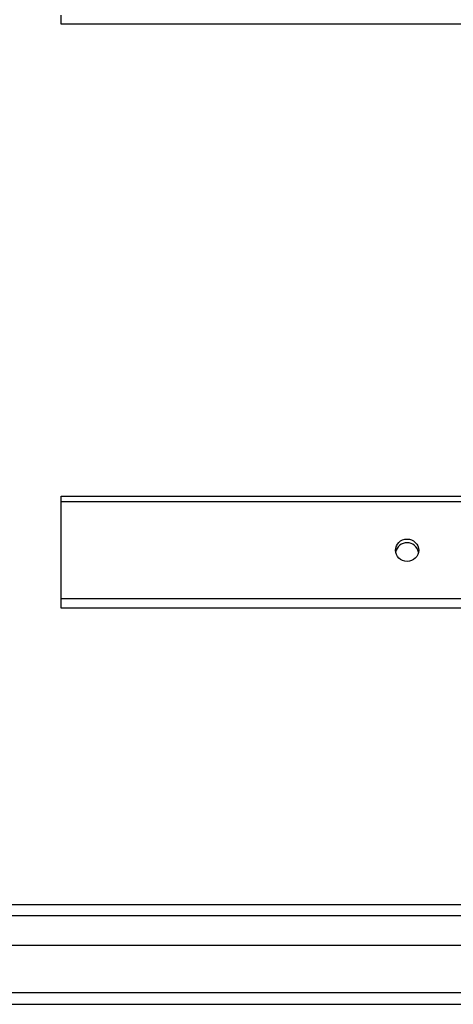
# Model space of a CAD drawing. Header units: inches. Extents: x 48.1 to 120.1, y 31.5 to 55.7.
# Tile 13 of 82: x 64.2 to 68, y 32.6 to 41.2. Entities that reach past the tile are written whole.
import ezdxf

# ---------------------------------------------------------------- set-up
doc = ezdxf.new("R2010")
doc.units = ezdxf.units.IN
doc.header["$MEASUREMENT"] = 0
doc.layers.add('Visible Edges(ANSI)', color=7, linetype='Continuous', lineweight=25)
doc.layers.add('Visible Tangent Edges(ANSI)', color=7, linetype='Continuous', lineweight=25)

msp = doc.modelspace()

# ---------------------------------------------------------------- linework, layer by layer
at = {"layer": 'Visible Edges(ANSI)'}
for p, q in [((64.5538, 41.1144), (64.5538, 41.1928)), ((118.5538, 41.1144), (64.5538, 41.1144)), ((64.5538, 36.9679), (64.5538, 37.0145)), ((64.5538, 37.0145), (118.5538, 37.0145)), ((64.5538, 36.1218), (64.5538, 36.9679)), ((64.5538, 36.0434), (64.5538, 36.1218)), ((118.5538, 36.0434), (64.5538, 36.0434)), ((48.951, 33.4672), (119.1567, 33.4672)), ((119.3452, 33.1128), (48.7625, 33.1128)), ((48.1528, 32.601), (119.9548, 32.601))]:
    msp.add_line(p, q, dxfattribs=at)
msp.add_ellipse((67.5538, 36.5449), major_axis=(-0.1005, 0), ratio=0.966998, dxfattribs=at)
msp.add_ellipse((67.5538, 36.513), major_axis=(0.1005, 0), ratio=0.966998, start_param=0.164597, end_param=2.976995, dxfattribs=at)
at = {"layer": 'Visible Tangent Edges(ANSI)'}
for p, q in [((64.5538, 36.9679), (118.5538, 36.9679)), ((118.5538, 36.1218), (64.5538, 36.1218)), ((119.2867, 33.3682), (48.821, 33.3682)), ((119.9548, 32.7), (48.1528, 32.7))]:
    msp.add_line(p, q, dxfattribs=at)

doc.saveas('drawing.dxf')
